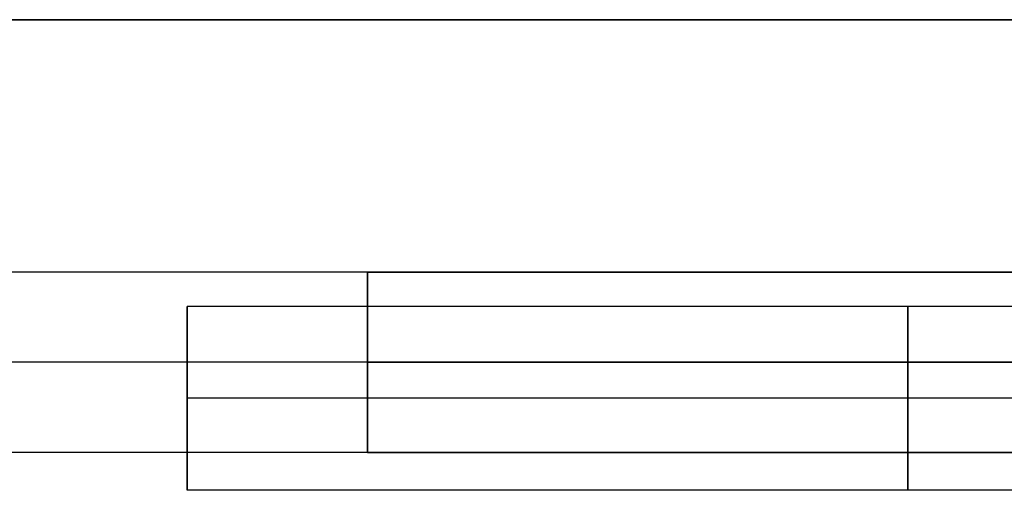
# Model space of a CAD drawing. Header units: millimetres. Extents: x 5411 to 5849, y 1719 to 2519.
# Tile 255 of 256: x 5794 to 5821, y 2506 to 2519. Entities that reach past the tile are written whole.
import ezdxf

# ---------------------------------------------------------------- set-up
doc = ezdxf.new("R2010")
doc.units = ezdxf.units.MM
doc.layers.add('Layer 01', color=18, linetype='Continuous', true_color=0x000000)

# ---------------------------------------------------------------- blocks, each defined once
blk = doc.blocks.new('SHELF_LIBRARY_BRACKETS_400 v2')
at = {"layer": 'Layer 01', "color": 253, "true_color": 0xa0a0a0}
for p, q in [((410.065, 2.5, 42.977), (-9.875, 2.5, 295.302)), ((369.99, 2.5, -4.566), (407.49, 2.5, -4.566)), ((369.99, -2.5, -4.566), (369.99, 2.5, -4.566)), ((408.778, 0, 40.834), (-11.162, 0, 293.159)), ((411.353, 0, 45.12), (-8.587, 0, 297.445)), ((369.99, 0, -7.066), (407.49, 0, -7.066)), ((369.99, 0, -2.066), (407.49, 0, -2.066)), ((369.99, 0, -7.066), (369.99, 0, -2.066)), ((410.065, -2.5, 42.977), (-9.875, -2.5, 295.302)), ((369.99, -2.5, -4.566), (407.49, -2.5, -4.566))]:
    blk.add_line(p, q, dxfattribs=at)
at = {"layer": 'Layer 01', "color": 253, "true_color": 0xa0a0a0, "extrusion": (1, 0, 0)}
blk.add_circle((0, -4.566, 369.99), 2.5, dxfattribs=at)
blk = doc.blocks.new('40X80 v5')
at = {"layer": 'Layer 01', "color": 253, "true_color": 0xa0a0a0}
for p, q in [((4768.769, 1853.609, 8), (4768.769, 1453.609, 8)), ((4755.719, 1453.609, 8), (4755.719, 1493.609, 8)), ((4760.819, 1493.609, 8), (4755.719, 1493.609, 8)), ((4758.269, 1453.609, 10.55), (4758.269, 1493.609, 10.55)), ((4758.269, 1453.609, 5.45), (4758.269, 1493.609, 5.45)), ((4758.269, 1493.609, 5.45), (4758.269, 1493.609, 10.55)), ((4760.819, 1453.609, 8), (4760.819, 1493.609, 8))]:
    blk.add_line(p, q, dxfattribs=at)
at = {"layer": 'Layer 01', "color": 253, "true_color": 0xa0a0a0, "extrusion": (0, -1, 0)}
blk.add_circle((4758.269, 8, -1493.609), 2.55, dxfattribs=at)
at = {"layer": 'Layer 01', "color": 253, "true_color": 0xa0a0a0, "extrusion": (0, 1, 0)}
blk.add_circle((-4758.269, 8, 1473.609), 2.55, dxfattribs=at)
at = {"layer": 'Layer 01', "color": 253, "true_color": 0xa0a0a0}
for points in [[(4768.769, 1453.609), (4768.769, 1653.609), (4768.769, 1853.609)], [(4768.769, 1853.609, 16), (4768.769, 1653.609, 16), (4768.769, 1453.609, 16)]]:
    blk.add_open_spline(points, degree=2, dxfattribs=at)
at = {"layer": 'Layer 01', "rotation": 270.0000000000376}
blk.add_blockref('SHELF_LIBRARY_BRACKETS_400 v2', (4759.269, 1858.599, 12.566), dxfattribs=at)

msp = doc.modelspace()

# ---------------------------------------------------------------- block references
at = {"layer": 'Layer 01', "rotation": 89.99999999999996}
msp.add_blockref('40X80 v5', (7292.274, -2250, 1120), dxfattribs=at)

doc.saveas('drawing.dxf')
